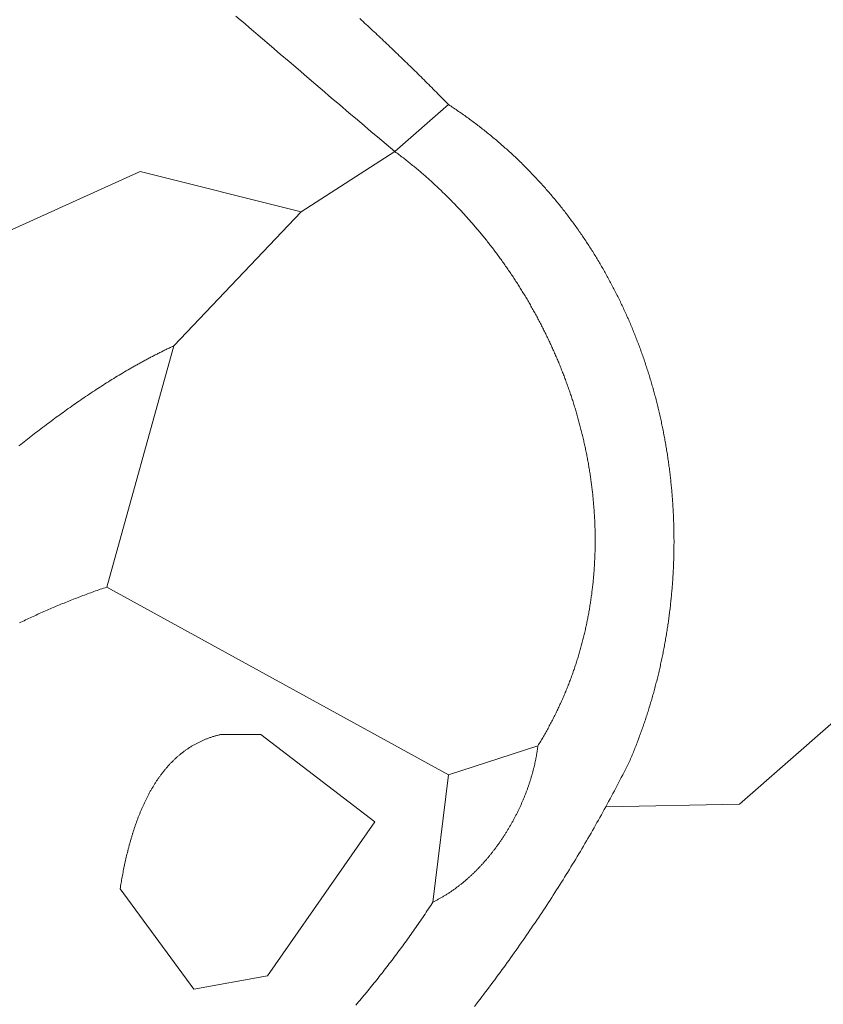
# Model space of a CAD drawing. Header units: millimetres. Extents: x -97041 to 284557, y -33528 to 335809.
# Tile 35 of 37: x 159766 to 194989, y 129724 to 172887. Entities that reach past the tile are written whole.
import ezdxf

# ---------------------------------------------------------------- set-up
doc = ezdxf.new("R2010")
doc.units = ezdxf.units.MM
for name, color, linetype, lineweight in [('GREEN', 3, 'Continuous', 18), ('PATH', 8, 'Continuous', 18), ('POOL', 4, 'Continuous', 18)]:
    doc.layers.add(name, color=color, linetype=linetype, lineweight=lineweight)

msp = doc.modelspace()

# ---------------------------------------------------------------- linework, layer by layer
at = {"layer": 'GREEN'}
for points in [[(176211.891, 167106.241), (176019.361, 167267.423), (175826.796, 167428.964), (175634.195, 167590.852), (175441.553, 167753.075), (175248.869, 167915.621), (175056.139, 168078.478), (174863.361, 168241.633), (174670.533, 168405.074), (174477.651, 168568.789), (174284.712, 168732.766), (174091.715, 168896.992), (173898.656, 169061.456), (173705.533, 169226.145), (173512.343, 169391.048), (173319.082, 169556.151), (173125.75, 169721.442), (172932.342, 169886.91), (172738.856, 170052.542), (172351.639, 170384.251), (171964.077, 170716.47), (171576.149, 171049.102), (171187.834, 171382.05), (170799.108, 171715.216), (170409.951, 172048.502), (170215.203, 172215.16), (170020.34, 172381.811), (169825.358, 172548.444), (169630.254, 172715.046), (169435.026, 172881.604), (169239.672, 173048.108)], [(174675.025, 172934.477), (174744.861, 172870.259), (174814.641, 172805.976), (174884.366, 172741.626), (174954.036, 172677.209), (175023.65, 172612.726), (175093.207, 172548.175), (175162.709, 172483.557), (175232.154, 172418.871), (175301.543, 172354.118), (175370.875, 172289.297), (175440.15, 172224.408), (175509.368, 172159.45), (175578.528, 172094.425), (175647.632, 172029.33), (175716.677, 171964.167), (175785.665, 171898.934), (175854.595, 171833.633), (175923.466, 171768.262), (175992.279, 171702.822), (176061.034, 171637.312), (176129.73, 171571.731), (176198.367, 171506.081), (176266.945, 171440.361), (176335.463, 171374.57), (176403.922, 171308.708), (176472.321, 171242.775), (176540.661, 171176.771), (176608.94, 171110.697), (176677.16, 171044.55), (176745.319, 170978.332), (176813.417, 170912.042), (176881.454, 170845.68), (176949.431, 170779.246), (177017.346, 170712.74), (177085.2, 170646.161), (177152.993, 170579.509), (177220.724, 170512.784), (177288.393, 170445.986), (177356, 170379.115), (177423.544, 170312.17), (177491.027, 170245.151), (177558.446, 170178.059), (177625.803, 170110.892), (177693.097, 170043.652), (177760.328, 169976.336), (177827.495, 169908.946), (177894.599, 169841.482), (177961.639, 169773.942), (178028.616, 169706.327), (178095.528, 169638.637), (178162.376, 169570.871), (178229.159, 169503.029), (178295.878, 169435.111), (178362.532, 169367.117), (178429.121, 169299.047), (178495.644, 169230.9), (178562.103, 169162.677)], [(178562.103, 169162.677), (176211.891, 167106.241)], [(178562.103, 169162.677), (178617.57, 169126.441), (178672.882, 169090.056), (178728.039, 169053.523), (178783.04, 169016.841), (178837.886, 168980.011), (178892.577, 168943.033), (178947.113, 168905.908), (179001.493, 168868.636), (179055.718, 168831.218), (179109.787, 168793.654), (179163.701, 168755.945), (179217.46, 168718.09), (179271.063, 168680.091), (179324.511, 168641.948), (179377.804, 168603.66), (179430.941, 168565.229), (179483.923, 168526.655), (179536.75, 168487.939), (179589.421, 168449.08), (179641.936, 168410.08), (179694.297, 168370.938), (179746.502, 168331.655), (179798.551, 168292.232), (179850.445, 168252.669), (179902.183, 168212.966), (179953.767, 168173.123), (180005.194, 168133.142), (180056.466, 168093.023), (180107.583, 168052.765), (180158.544, 168012.37), (180209.35, 167971.838), (180260, 167931.169), (180310.495, 167890.364), (180360.834, 167849.422), (180411.018, 167808.345), (180461.046, 167767.134), (180510.919, 167725.787), (180560.636, 167684.306), (180610.197, 167642.692), (180659.603, 167600.944), (180708.854, 167559.063), (180757.949, 167517.049), (180806.888, 167474.903), (180855.672, 167432.626), (180904.3, 167390.217), (180952.772, 167347.677), (181001.089, 167305.007), (181049.251, 167262.207), (181097.257, 167219.277), (181145.107, 167176.218), (181192.801, 167133.03), (181240.34, 167089.714), (181287.723, 167046.269), (181334.951, 167002.697), (181382.023, 166958.998), (181428.939, 166915.173), (181475.7, 166871.22), (181522.305, 166827.143), (181568.754, 166782.939), (181615.048, 166738.611), (181661.186, 166694.158), (181707.168, 166649.58), (181752.995, 166604.879), (181798.665, 166560.055), (181844.18, 166515.107), (181889.54, 166470.037), (181934.743, 166424.845), (181979.791, 166379.531), (182024.683, 166334.096), (182069.42, 166288.54), (182114, 166242.863), (182158.425, 166197.067), (182202.694, 166151.151), (182246.807, 166105.115), (182290.765, 166058.961), (182334.567, 166012.689), (182378.213, 165966.298), (182421.703, 165919.79), (182465.037, 165873.165), (182508.215, 165826.423), (182551.238, 165779.565), (182594.105, 165732.591), (182636.816, 165685.502), (182679.371, 165638.297), (182721.77, 165590.978), (182764.013, 165543.545), (182806.101, 165495.998), (182848.032, 165448.338), (182889.808, 165400.564), (182931.428, 165352.679), (182972.892, 165304.681), (183014.2, 165256.571), (183055.352, 165208.35), (183096.348, 165160.019), (183137.188, 165111.576), (183177.873, 165063.024), (183218.401, 165014.362), (183258.773, 164965.592), (183298.99, 164916.712), (183339.05, 164867.724), (183378.955, 164818.628), (183418.703, 164769.424), (183458.296, 164720.114), (183497.733, 164670.697), (183537.013, 164621.173), (183576.138, 164571.544), (183615.106, 164521.809), (183653.919, 164471.969), (183692.575, 164422.025), (183731.076, 164371.977), (183769.42, 164321.824), (183807.609, 164271.569), (183845.641, 164221.211), (183883.517, 164170.75), (183921.238, 164120.187), (183958.802, 164069.522), (183996.21, 164018.756), (184033.462, 163967.889), (184070.558, 163916.922), (184107.498, 163865.855), (184144.281, 163814.688), (184180.909, 163763.422), (184217.38, 163712.058), (184253.696, 163660.595), (184289.855, 163609.034), (184325.858, 163557.376), (184361.705, 163505.621), (184397.396, 163453.769), (184432.93, 163401.821), (184468.309, 163349.777), (184503.531, 163297.637), (184538.597, 163245.403), (184573.507, 163193.074), (184608.261, 163140.651), (184642.858, 163088.134), (184677.3, 163035.524), (184711.585, 162982.821), (184745.713, 162930.026), (184779.686, 162877.138), (184813.502, 162824.159), (184847.162, 162771.089), (184880.666, 162717.928), (184914.014, 162664.676), (184947.205, 162611.335), (184980.24, 162557.904), (185013.119, 162504.384), (185045.842, 162450.775), (185078.408, 162397.078), (185110.818, 162343.293), (185143.071, 162289.421), (185175.169, 162235.461), (185207.11, 162181.415), (185238.894, 162127.283), (185270.523, 162073.065), (185301.995, 162018.762), (185333.31, 161964.373), (185364.469, 161909.9), (185395.472, 161855.343), (185426.319, 161800.703), (185457.009, 161745.979), (185487.543, 161691.172), (185517.92, 161636.283), (185548.141, 161581.312), (185578.206, 161526.259), (185608.114, 161471.125), (185637.866, 161415.91), (185667.461, 161360.615), (185696.9, 161305.24), (185726.182, 161249.785), (185755.308, 161194.252), (185784.278, 161138.639), (185813.091, 161082.949), (185841.748, 161027.18), (185870.248, 160971.334), (185898.592, 160915.411), (185926.779, 160859.412), (185954.81, 160803.336), (185982.684, 160747.185), (186010.402, 160690.958), (186037.963, 160634.656), (186065.367, 160578.28), (186092.616, 160521.83), (186119.707, 160465.306), (186146.642, 160408.709), (186173.421, 160352.039), (186200.043, 160295.297), (186226.508, 160238.482), (186252.817, 160181.596), (186278.969, 160124.639), (186304.965, 160067.612), (186330.804, 160010.513), (186356.486, 159953.345), (186382.012, 159896.108), (186407.382, 159838.801), (186432.594, 159781.426), (186457.65, 159723.982), (186482.55, 159666.471), (186507.292, 159608.892), (186531.879, 159551.247), (186556.308, 159493.535), (186580.581, 159435.756), (186604.697, 159377.912), (186628.656, 159320.003), (186652.459, 159262.028), (186676.105, 159203.99), (186699.595, 159145.887), (186722.928, 159087.72), (186746.104, 159029.491), (186769.123, 158971.198), (186791.985, 158912.843), (186814.691, 158854.426), (186837.24, 158795.948), (186859.633, 158737.408), (186881.868, 158678.808), (186903.947, 158620.148), (186925.869, 158561.427), (186947.635, 158502.648), (186969.243, 158443.809), (186990.695, 158384.911), (187011.99, 158325.955), (187033.128, 158266.942), (187054.11, 158207.871), (187074.934, 158148.743), (187095.602, 158089.559), (187116.113, 158030.318), (187136.467, 157971.022), (187156.664, 157911.671), (187176.705, 157852.265), (187196.588, 157792.804), (187216.315, 157733.289), (187235.885, 157673.721), (187255.298, 157614.099), (187274.554, 157554.425), (187293.653, 157494.698), (187312.595, 157434.919), (187331.381, 157375.089), (187350.009, 157315.208), (187368.481, 157255.276), (187386.796, 157195.294), (187404.953, 157135.262), (187422.954, 157075.18), (187440.798, 157015.05), (187458.485, 156954.871), (187476.015, 156894.643), (187493.388, 156834.368), (187510.604, 156774.046), (187527.663, 156713.677), (187544.565, 156653.261), (187561.31, 156592.799), (187577.898, 156532.291), (187594.329, 156471.739), (187610.603, 156411.141), (187626.72, 156350.499), (187642.68, 156289.813), (187658.483, 156229.083), (187674.129, 156168.31), (187689.618, 156107.495), (187704.95, 156046.637), (187720.125, 155985.737), (187735.143, 155924.796), (187750.003, 155863.814), (187764.707, 155802.791), (187779.254, 155741.727), (187793.643, 155680.624), (187807.875, 155619.482), (187821.951, 155558.3), (187835.869, 155497.08), (187849.63, 155435.822), (187863.233, 155374.526), (187876.68, 155313.193), (187889.97, 155251.823), (187903.102, 155190.416), (187916.077, 155128.974), (187928.896, 155067.495), (187941.556, 155005.982), (187954.06, 154944.433), (187966.407, 154882.851), (187978.596, 154821.234), (187990.628, 154759.584), (188002.503, 154697.9), (188014.221, 154636.184), (188025.782, 154574.436), (188037.185, 154512.656), (188048.431, 154450.844), (188059.52, 154389.001), (188070.452, 154327.128), (188081.226, 154265.224), (188091.843, 154203.291), (188102.303, 154141.328), (188112.606, 154079.336), (188122.751, 154017.316), (188132.739, 153955.267), (188142.57, 153893.191), (188152.243, 153831.088), (188161.759, 153768.957), (188171.118, 153706.801), (188180.319, 153644.618), (188189.364, 153582.41), (188198.25, 153520.176), (188206.98, 153457.918), (188215.552, 153395.635), (188223.967, 153333.328), (188232.224, 153270.998), (188240.324, 153208.645), (188248.267, 153146.269), (188256.052, 153083.871), (188263.68, 153021.45), (188271.15, 152959.009), (188278.464, 152896.546), (188285.619, 152834.063), (188292.618, 152771.56), (188299.458, 152709.037), (188306.142, 152646.494), (188312.668, 152583.933), (188319.036, 152521.353), (188325.247, 152458.755), (188331.301, 152396.139), (188337.197, 152333.506), (188342.936, 152270.856), (188348.517, 152208.19), (188353.941, 152145.508), (188359.207, 152082.81), (188364.316, 152020.097), (188369.267, 151957.37), (188374.061, 151894.627), (188378.697, 151831.871), (188383.175, 151769.102), (188387.496, 151706.319), (188391.66, 151643.524), (188395.666, 151580.717), (188399.515, 151517.897), (188403.205, 151455.067), (188406.739, 151392.225), (188410.115, 151329.373), (188413.333, 151266.51), (188416.393, 151203.638), (188419.296, 151140.757), (188422.042, 151077.866), (188424.629, 151014.967), (188427.06, 150952.061), (188429.332, 150889.146), (188431.447, 150826.224), (188433.404, 150763.295), (188435.204, 150700.36), (188436.846, 150637.419), (188438.33, 150574.473), (188439.657, 150511.521), (188440.826, 150448.565), (188441.837, 150385.604), (188442.691, 150322.639), (188443.387, 150259.671), (188443.925, 150196.7), (188444.305, 150133.726), (188444.528, 150070.75), (188444.593, 150007.772), (188444.501, 149944.793), (188444.25, 149881.813), (188443.842, 149818.832), (188443.276, 149755.852), (188442.553, 149692.871), (188441.671, 149629.891), (188440.632, 149566.912), (188439.435, 149503.935), (188438.081, 149440.96), (188436.568, 149377.987), (188434.898, 149315.017), (188433.07, 149252.05), (188431.084, 149189.087), (188428.94, 149126.128), (188426.638, 149063.173), (188424.179, 149000.224), (188421.562, 148937.279), (188418.787, 148874.34), (188415.854, 148811.408), (188412.763, 148748.482), (188409.514, 148685.563), (188406.108, 148622.651), (188402.543, 148559.747), (188398.821, 148496.851), (188394.941, 148433.964), (188390.903, 148371.086), (188386.707, 148308.218), (188382.353, 148245.359), (188377.841, 148182.511), (188373.171, 148119.673), (188368.344, 148056.847), (188363.358, 147994.032), (188358.215, 147931.229), (188352.913, 147868.439), (188347.454, 147805.661), (188341.836, 147742.897), (188336.061, 147680.146), (188330.127, 147617.41), (188324.036, 147554.688), (188317.786, 147491.98), (188311.379, 147429.288), (188304.814, 147366.612), (188298.09, 147303.952), (188291.209, 147241.309), (188284.169, 147178.683), (188276.972, 147116.074), (188269.616, 147053.482), (188262.103, 146990.91), (188254.431, 146928.355), (188246.601, 146865.82), (188238.613, 146803.305), (188230.467, 146740.809), (188222.163, 146678.334), (188213.701, 146615.879), (188205.081, 146553.446), (188196.303, 146491.034), (188187.366, 146428.644), (188178.272, 146366.277), (188169.019, 146303.932), (188159.609, 146241.611), (188150.04, 146179.313), (188140.313, 146117.04), (188130.427, 146054.791), (188120.384, 145992.567), (188110.182, 145930.369), (188099.823, 145868.196), (188089.305, 145806.049), (188078.629, 145743.929), (188067.794, 145681.836), (188056.802, 145619.77), (188045.651, 145557.733), (188034.342, 145495.723), (188022.875, 145433.743), (188011.25, 145371.791), (187999.466, 145309.869), (187987.524, 145247.977), (187975.424, 145186.115), (187963.166, 145124.284), (187950.749, 145062.484), (187938.174, 145000.716), (187925.441, 144938.98), (187912.549, 144877.277), (187899.5, 144815.606), (187886.292, 144753.968), (187872.925, 144692.365), (187859.4, 144630.795), (187845.717, 144569.26), (187831.876, 144507.76), (187817.876, 144446.295), (187803.718, 144384.866), (187789.402, 144323.474), (187774.927, 144262.118), (187760.294, 144200.799), (187745.503, 144139.517), (187730.553, 144078.273), (187715.445, 144017.068), (187700.178, 143955.902), (187684.753, 143894.774), (187669.17, 143833.686), (187653.428, 143772.638), (187637.528, 143711.631), (187621.469, 143650.664), (187605.252, 143589.739), (187588.876, 143528.855), (187572.342, 143468.013), (187555.65, 143407.214), (187538.799, 143346.458), (187521.79, 143285.745), (187504.622, 143225.075), (187487.296, 143164.45), (187469.811, 143103.87), (187452.168, 143043.334), (187434.366, 142982.844), (187416.406, 142922.4), (187398.287, 142862.002), (187380.01, 142801.65), (187361.574, 142741.346), (187342.979, 142681.089), (187324.226, 142620.881), (187305.315, 142560.72), (187286.245, 142500.608), (187267.016, 142440.546), (187247.629, 142380.533), (187228.083, 142320.57), (187208.379, 142260.657), (187188.516, 142200.795), (187168.495, 142140.985), (187148.315, 142081.226), (187127.976, 142021.519), (187107.479, 141961.865), (187086.823, 141902.264), (187066.008, 141842.716), (187045.035, 141783.222), (187023.903, 141723.782), (187002.613, 141664.397), (186981.163, 141605.066), (186959.555, 141545.791), (186937.789, 141486.572), (186915.864, 141427.41), (186893.78, 141368.304), (186871.537, 141309.255), (186849.136, 141250.263), (186826.576, 141191.33), (186803.857, 141132.455), (186780.98, 141073.638), (186757.944, 141014.881), (186734.749, 140956.184), (186711.395, 140897.546), (186687.883, 140838.969), (186664.212, 140780.453), (186640.382, 140721.998), (186616.393, 140663.605), (186592.246, 140605.274), (186567.94, 140547.006), (186543.475, 140488.8), (186518.851, 140430.658), (186494.068, 140372.579), (186434.976, 140254.318), (186375.617, 140136.193), (186315.993, 140018.206), (186256.105, 139900.356), (186195.953, 139782.642), (186135.537, 139665.066), (186074.859, 139547.626), (186013.918, 139430.324), (185952.717, 139313.157), (185891.254, 139196.128), (185829.532, 139079.235), (185767.55, 138962.478), (185705.309, 138845.858), (185642.811, 138729.374), (185580.055, 138613.027), (185517.042, 138496.815), (185453.773, 138380.739)], [(176211.891, 167106.241), (172099.02, 164462.253)], [(182479.123, 141058.058), (182510.208, 141108.506), (182541.088, 141159.021), (182571.764, 141209.603), (182602.235, 141260.25), (182632.502, 141310.963), (182662.565, 141361.741), (182692.425, 141412.584), (182722.08, 141463.492), (182751.532, 141514.463), (182780.781, 141565.499), (182809.827, 141616.597), (182838.67, 141667.759), (182867.31, 141718.983), (182895.748, 141770.269), (182923.984, 141821.617), (182952.018, 141873.027), (182979.85, 141924.497), (183007.481, 141976.028), (183034.91, 142027.62), (183062.138, 142079.271), (183089.166, 142130.982), (183115.992, 142182.752), (183142.618, 142234.58), (183169.044, 142286.467), (183195.269, 142338.412), (183221.295, 142390.415), (183247.121, 142442.474), (183272.747, 142494.591), (183298.175, 142546.764), (183323.403, 142598.993), (183348.432, 142651.278), (183373.263, 142703.617), (183397.895, 142756.012), (183422.329, 142808.462), (183446.565, 142860.965), (183470.603, 142913.522), (183494.444, 142966.133), (183518.087, 143018.796), (183541.533, 143071.512), (183564.782, 143124.281), (183587.834, 143177.101), (183610.69, 143229.973), (183633.349, 143282.895), (183655.812, 143335.869), (183678.079, 143388.892), (183700.151, 143441.966), (183722.027, 143495.089), (183743.707, 143548.262), (183765.193, 143601.483), (183786.483, 143654.752), (183807.579, 143708.07), (183828.481, 143761.435), (183849.188, 143814.847), (183869.701, 143868.306), (183890.02, 143921.812), (183910.145, 143975.364), (183930.077, 144028.961), (183949.816, 144082.604), (183969.362, 144136.292), (183988.715, 144190.024), (184007.875, 144243.8), (184026.843, 144297.621), (184045.619, 144351.484), (184064.202, 144405.391), (184082.594, 144459.34), (184100.794, 144513.332), (184118.803, 144567.365), (184136.621, 144621.44), (184154.248, 144675.556), (184171.684, 144729.713), (184188.929, 144783.91), (184205.984, 144838.147), (184222.849, 144892.424), (184239.524, 144946.74), (184256.01, 145001.095), (184272.306, 145055.488), (184288.412, 145109.919), (184304.33, 145164.388), (184320.058, 145218.894), (184335.598, 145273.437), (184350.95, 145328.016), (184366.113, 145382.632), (184381.088, 145437.283), (184395.875, 145491.97), (184410.475, 145546.692), (184424.887, 145601.448), (184439.112, 145656.239), (184453.15, 145711.063), (184467.001, 145765.921), (184480.665, 145820.812), (184494.144, 145875.736), (184507.435, 145930.692), (184520.541, 145985.68), (184533.462, 146040.699), (184546.196, 146095.75), (184558.746, 146150.831), (184571.11, 146205.943), (184583.289, 146261.085), (184595.283, 146316.256), (184607.093, 146371.457), (184618.719, 146426.686), (184630.16, 146481.944), (184641.418, 146537.23), (184652.492, 146592.544), (184663.382, 146647.885), (184674.09, 146703.253), (184684.614, 146758.647), (184694.955, 146814.068), (184705.113, 146869.515), (184715.089, 146924.987), (184724.883, 146980.484), (184734.495, 147036.005), (184743.925, 147091.551), (184753.174, 147147.121), (184762.241, 147202.714), (184771.126, 147258.331), (184779.831, 147313.97), (184788.355, 147369.631), (184796.699, 147425.315), (184804.862, 147481.02), (184812.844, 147536.746), (184820.647, 147592.493), (184828.271, 147648.26), (184835.714, 147704.048), (184842.979, 147759.855), (184850.064, 147815.682), (184856.97, 147871.527), (184863.698, 147927.391), (184870.247, 147983.273), (184876.617, 148039.173), (184882.81, 148095.09), (184888.825, 148151.024), (184894.662, 148206.975), (184900.322, 148262.942), (184905.804, 148318.925), (184911.109, 148374.923), (184916.238, 148430.936), (184921.19, 148486.964), (184925.965, 148543.007), (184930.564, 148599.063), (184934.988, 148655.133), (184939.235, 148711.216), (184943.307, 148767.311), (184947.203, 148823.42), (184950.924, 148879.54), (184954.471, 148935.671), (184957.842, 148991.815), (184961.039, 149047.968), (184964.062, 149104.133), (184966.91, 149160.307), (184969.585, 149216.491), (184972.086, 149272.685), (184974.413, 149328.887), (184976.567, 149385.098), (184978.548, 149441.318), (184980.356, 149497.545), (184981.991, 149553.779), (184983.454, 149610.02), (184984.744, 149666.269), (184985.863, 149722.523), (184986.809, 149778.783), (184987.584, 149835.049), (184988.188, 149891.32), (184988.62, 149947.595), (184988.881, 150003.875), (184988.972, 150060.159), (184988.892, 150116.447), (184988.641, 150172.737), (184988.22, 150229.031), (184987.629, 150285.327), (184986.869, 150341.625), (184985.939, 150397.925), (184984.839, 150454.226), (184983.571, 150510.528), (184982.133, 150566.83), (184980.527, 150623.133), (184978.752, 150679.435), (184976.809, 150735.737), (184974.697, 150792.037), (184972.418, 150848.337), (184969.971, 150904.634), (184967.357, 150960.929), (184964.575, 151017.222), (184961.626, 151073.512), (184958.511, 151129.799), (184955.228, 151186.082), (184951.78, 151242.36), (184948.164, 151298.635), (184944.383, 151354.904), (184940.436, 151411.169), (184936.324, 151467.427), (184932.046, 151523.68), (184927.603, 151579.926), (184922.995, 151636.166), (184918.222, 151692.399), (184913.284, 151748.623), (184908.182, 151804.841), (184902.916, 151861.049), (184897.486, 151917.249), (184891.892, 151973.44), (184886.135, 152029.622), (184880.214, 152085.794), (184874.13, 152141.955), (184867.883, 152198.106), (184861.474, 152254.247), (184854.901, 152310.375), (184848.167, 152366.492), (184841.271, 152422.597), (184834.212, 152478.689), (184826.992, 152534.769), (184819.611, 152590.835), (184812.068, 152646.888), (184804.364, 152702.926), (184796.5, 152758.95), (184788.474, 152814.96), (184780.289, 152870.954), (184771.943, 152926.933), (184763.437, 152982.895), (184754.771, 153038.842), (184745.945, 153094.771), (184736.96, 153150.684), (184727.816, 153206.579), (184718.513, 153262.456), (184709.052, 153318.315), (184699.431, 153374.156), (184689.653, 153429.977), (184679.716, 153485.779), (184669.621, 153541.561), (184659.369, 153597.323), (184648.958, 153653.065), (184638.391, 153708.785), (184627.667, 153764.484), (184616.785, 153820.162), (184605.747, 153875.818), (184594.553, 153931.451), (184583.202, 153987.061), (184571.695, 154042.648), (184560.032, 154098.211), (184548.213, 154153.751), (184536.24, 154209.266), (184524.11, 154264.756), (184511.826, 154320.221), (184499.387, 154375.661), (184486.793, 154431.075), (184474.045, 154486.462), (184461.143, 154541.823), (184448.087, 154597.157), (184434.877, 154652.463), (184421.513, 154707.742), (184407.996, 154762.992), (184394.326, 154818.214), (184380.503, 154873.407), (184366.527, 154928.57), (184352.398, 154983.704), (184338.118, 155038.808), (184323.685, 155093.881), (184309.1, 155148.923), (184294.363, 155203.934), (184279.475, 155258.913), (184264.436, 155313.861), (184249.246, 155368.776), (184233.904, 155423.658), (184218.412, 155478.507), (184202.77, 155533.322), (184186.977, 155588.104), (184171.034, 155642.851), (184154.942, 155697.563), (184138.699, 155752.241), (184122.308, 155806.883), (184105.767, 155861.489), (184089.077, 155916.058), (184072.238, 155970.592), (184055.251, 156025.088), (184038.115, 156079.547), (184020.831, 156133.968), (184003.399, 156188.351), (183985.819, 156242.695), (183968.092, 156297), (183950.218, 156351.266), (183932.196, 156405.493), (183914.027, 156459.679), (183895.712, 156513.825), (183877.25, 156567.93), (183858.642, 156621.994), (183839.887, 156676.016), (183820.987, 156729.997), (183801.941, 156783.935), (183782.75, 156837.83), (183763.413, 156891.682), (183743.931, 156945.491), (183724.305, 156999.255), (183704.533, 157052.976), (183684.618, 157106.651), (183664.558, 157160.282), (183644.354, 157213.867), (183624.006, 157267.407), (183603.515, 157320.9), (183582.88, 157374.347), (183562.102, 157427.746), (183541.181, 157481.099), (183520.117, 157534.403), (183498.91, 157587.66), (183477.562, 157640.868), (183456.071, 157694.027), (183434.438, 157747.137), (183412.663, 157800.197), (183390.747, 157853.208), (183368.69, 157906.168), (183346.491, 157959.077), (183324.151, 158011.935), (183301.671, 158064.741), (183279.05, 158117.495), (183256.289, 158170.197), (183233.388, 158222.847), (183210.347, 158275.443), (183187.167, 158327.986), (183163.846, 158380.475), (183140.387, 158432.91), (183116.789, 158485.29), (183093.051, 158537.615), (183069.176, 158589.885), (183045.161, 158642.099), (183021.009, 158694.257), (182996.718, 158746.358), (182972.29, 158798.403), (182947.724, 158850.39), (182923.02, 158902.319), (182898.18, 158954.19), (182873.202, 159006.003), (182848.088, 159057.757), (182822.837, 159109.452), (182797.45, 159161.088), (182771.927, 159212.663), (182746.268, 159264.178), (182720.473, 159315.632), (182694.542, 159367.025), (182668.477, 159418.357), (182642.276, 159469.627), (182615.94, 159520.834), (182589.47, 159571.979), (182562.865, 159623.06), (182536.125, 159674.079), (182509.252, 159725.033), (182482.245, 159775.924), (182455.104, 159826.749), (182427.83, 159877.51), (182400.423, 159928.206), (182372.882, 159978.835), (182345.209, 160029.399), (182317.403, 160079.896), (182289.465, 160130.326), (182261.394, 160180.689), (182233.192, 160230.985), (182204.858, 160281.212), (182176.392, 160331.371), (182147.795, 160381.461), (182119.066, 160431.482), (182090.207, 160481.434), (182061.217, 160531.315), (182032.096, 160581.126), (182002.845, 160630.867), (181973.464, 160680.536), (181943.954, 160730.134), (181914.313, 160779.66), (181884.543, 160829.114), (181854.643, 160878.496), (181824.615, 160927.804), (181794.458, 160977.039), (181764.172, 161026.2), (181733.757, 161075.287), (181703.214, 161124.299), (181672.544, 161173.237), (181641.745, 161222.099), (181610.819, 161270.886), (181579.765, 161319.596), (181548.584, 161368.23), (181517.277, 161416.788), (181485.842, 161465.268), (181454.281, 161513.67), (181422.593, 161561.995), (181390.779, 161610.241), (181358.84, 161658.408), (181326.774, 161706.496), (181294.583, 161754.505), (181262.267, 161802.434), (181229.825, 161850.283), (181197.259, 161898.051), (181164.568, 161945.738), (181131.752, 161993.343), (181098.812, 162040.867), (181065.748, 162088.308), (181032.56, 162135.667), (180999.248, 162182.943), (180965.813, 162230.136), (180932.255, 162277.245), (180898.573, 162324.27), (180864.769, 162371.21), (180830.842, 162418.065), (180796.793, 162464.836), (180762.621, 162511.52), (180728.328, 162558.119), (180693.912, 162604.631), (180659.375, 162651.056), (180624.717, 162697.395), (180589.937, 162743.645), (180555.037, 162789.808), (180520.015, 162835.883), (180484.873, 162881.868), (180449.611, 162927.765), (180414.229, 162973.572), (180378.726, 163019.29), (180343.104, 163064.917), (180307.362, 163110.453), (180271.502, 163155.899), (180235.521, 163201.253), (180199.422, 163246.515), (180163.205, 163291.686), (180126.869, 163336.764), (180090.414, 163381.748), (180053.842, 163426.64), (180017.151, 163471.438), (179980.343, 163516.142), (179943.418, 163560.751), (179906.375, 163605.266), (179869.215, 163649.685), (179831.939, 163694.009), (179794.546, 163738.237), (179757.036, 163782.368), (179719.41, 163826.403), (179681.668, 163870.34), (179643.811, 163914.18), (179605.838, 163957.923), (179567.749, 164001.567), (179529.545, 164045.112), (179491.227, 164088.558), (179452.793, 164131.905), (179414.245, 164175.152), (179375.583, 164218.299), (179336.807, 164261.345), (179297.916, 164304.29), (179258.912, 164347.134), (179219.795, 164389.877), (179180.564, 164432.517), (179141.22, 164475.055), (179101.763, 164517.49), (179062.193, 164559.821), (179022.511, 164602.049), (178982.717, 164644.173), (178942.811, 164686.193), (178902.793, 164728.107), (178862.663, 164769.917), (178822.422, 164811.621), (178782.069, 164853.219), (178741.606, 164894.711), (178701.032, 164936.096), (178660.347, 164977.374), (178619.552, 165018.545), (178578.646, 165059.608), (178537.631, 165100.562), (178496.506, 165141.408), (178455.271, 165182.145), (178413.927, 165222.773), (178372.474, 165263.291), (178330.912, 165303.699), (178289.241, 165343.996), (178247.461, 165384.182), (178205.574, 165424.257), (178163.578, 165464.22), (178121.474, 165504.072), (178079.263, 165543.81), (178036.944, 165583.436), (177994.518, 165622.949), (177951.985, 165662.349), (177909.345, 165701.634), (177866.598, 165740.805), (177823.745, 165779.861), (177780.785, 165818.802), (177737.72, 165857.628), (177694.549, 165896.337), (177651.272, 165934.931), (177607.889, 165973.407), (177564.402, 166011.767), (177520.81, 166050.01), (177477.112, 166088.134), (177433.31, 166126.14), (177389.404, 166164.028), (177345.394, 166201.797), (177301.28, 166239.447), (177257.062, 166276.976), (177212.74, 166314.386), (177168.315, 166351.675), (177123.787, 166388.844), (177079.156, 166425.891), (177034.422, 166462.816), (176989.586, 166499.62), (176944.648, 166536.301), (176899.607, 166572.859), (176854.465, 166609.294), (176809.221, 166645.606), (176763.875, 166681.794), (176718.429, 166717.857), (176672.881, 166753.796), (176627.232, 166789.61), (176581.483, 166825.298), (176535.633, 166860.86), (176489.683, 166896.296), (176443.633, 166931.606), (176397.484, 166966.788), (176351.234, 167001.844), (176304.886, 167036.771), (176258.438, 167071.57), (176211.891, 167106.241)], [(152709.771, 160643.158), (165048.384, 166224.912), (172099.02, 164462.253)], [(172099.02, 164462.253), (166517.266, 158586.723)], [(166517.266, 158586.723), (166476.419, 158567.685), (166435.605, 158548.561), (166394.824, 158529.351), (166354.077, 158510.056), (166313.363, 158490.676), (166272.681, 158471.211), (166232.033, 158451.662), (166191.418, 158432.029), (166150.835, 158412.312), (166110.285, 158392.512), (166069.767, 158372.629), (166029.282, 158352.664), (165988.829, 158332.616), (165948.408, 158312.485), (165908.018, 158292.274), (165867.661, 158271.981), (165827.335, 158251.607), (165787.041, 158231.152), (165746.779, 158210.617), (165706.547, 158190.002), (165666.347, 158169.307), (165626.178, 158148.533), (165586.04, 158127.68), (165545.933, 158106.749), (165505.856, 158085.739), (165465.81, 158064.651), (165425.795, 158043.485), (165385.81, 158022.242), (165345.855, 158000.923), (165305.93, 157979.526), (165266.035, 157958.053), (165226.17, 157936.505), (165186.335, 157914.88), (165146.529, 157893.181), (165106.753, 157871.406), (165067.006, 157849.557), (165027.289, 157827.633), (164987.6, 157805.636), (164947.941, 157783.565), (164908.31, 157761.42), (164868.708, 157739.203), (164829.135, 157716.913), (164789.59, 157694.551), (164750.073, 157672.117), (164710.585, 157649.611), (164671.125, 157627.034), (164631.693, 157604.386), (164592.289, 157581.667), (164513.564, 157536.019), (164434.948, 157490.093), (164356.442, 157443.891), (164278.044, 157397.417), (164199.753, 157350.671), (164121.568, 157303.659), (164043.488, 157256.381), (163965.512, 157208.84), (163887.639, 157161.041), (163809.869, 157112.984), (163732.199, 157064.673), (163654.63, 157016.11), (163577.16, 156967.299), (163499.788, 156918.241), (163422.514, 156868.94), (163345.335, 156819.397), (163268.252, 156769.617), (163191.263, 156719.601), (163114.368, 156669.353), (163037.564, 156618.874), (162960.852, 156568.168), (162884.23, 156517.236), (162807.698, 156466.083), (162731.254, 156414.711), (162654.897, 156363.121), (162578.626, 156311.318), (162502.441, 156259.303), (162426.341, 156207.08), (162350.323, 156154.65), (162274.388, 156102.018), (162198.535, 156049.184), (162122.762, 155996.153), (162047.069, 155942.926), (161971.454, 155889.507), (161895.916, 155835.898), (161820.455, 155782.101), (161745.069, 155728.12), (161669.758, 155673.957), (161594.521, 155619.615), (161519.356, 155565.096), (161444.263, 155510.404), (161369.24, 155455.54), (161294.287, 155400.508), (161219.402, 155345.31), (161144.585, 155289.949), (161069.835, 155234.428), (160995.151, 155178.748), (160920.531, 155122.914), (160845.974, 155066.927), (160771.481, 155010.791), (160697.049, 154954.507), (160622.678, 154898.08), (160548.367, 154841.51), (160474.114, 154784.802), (160399.919, 154727.957), (160325.781, 154670.978), (160251.699, 154613.869), (160177.671, 154556.631), (160103.698, 154499.268), (160029.777, 154441.782), (159955.908, 154384.176), (159882.09, 154326.452), (159808.322, 154268.613), (159734.603, 154210.662)], [(166517.266, 158586.723), (163579.501, 148010.769)], [(163579.501, 148010.769), (163509.388, 147987.217), (163439.348, 147963.491), (163369.38, 147939.591), (163299.483, 147915.517), (163229.658, 147891.271), (163159.904, 147866.853), (163090.221, 147842.264), (163020.608, 147817.506), (162951.065, 147792.578), (162881.592, 147767.481), (162812.189, 147742.218), (162742.854, 147716.787), (162673.588, 147691.191), (162604.391, 147665.43), (162535.261, 147639.505), (162466.199, 147613.416), (162397.205, 147587.166), (162328.277, 147560.753), (162259.416, 147534.18), (162190.621, 147507.446), (162121.892, 147480.554), (162053.228, 147453.504), (161984.63, 147426.296), (161916.097, 147398.931), (161847.628, 147371.411), (161779.223, 147343.735), (161710.882, 147315.906), (161642.605, 147287.924), (161574.39, 147259.789), (161506.239, 147231.503), (161438.15, 147203.066), (161370.123, 147174.479), (161302.157, 147145.743), (161234.253, 147116.859), (161166.41, 147087.827), (161098.628, 147058.649), (161030.906, 147029.326), (160963.244, 146999.857), (160895.642, 146970.245), (160828.099, 146940.489), (160760.615, 146910.592), (160693.189, 146880.552), (160625.822, 146850.372), (160558.513, 146820.053), (160491.261, 146789.594), (160424.066, 146758.997), (160356.929, 146728.263), (160289.847, 146697.393), (160222.822, 146666.387), (160155.853, 146635.246), (160088.939, 146603.971), (160022.081, 146572.563), (159955.277, 146541.023), (159888.527, 146509.352), (159821.832, 146477.55), (159755.19, 146445.618)], [(178562.103, 139785.026), (163579.501, 148010.769)], [(177876.624, 134203.273), (177906.455, 134218.006), (177936.214, 134232.905), (177965.899, 134247.97), (177995.512, 134263.2), (178025.051, 134278.594), (178054.516, 134294.15), (178083.908, 134309.869), (178113.225, 134325.75), (178142.468, 134341.791), (178171.637, 134357.992), (178200.73, 134374.351), (178229.749, 134390.869), (178258.692, 134407.544), (178287.56, 134424.375), (178316.352, 134441.361), (178345.068, 134458.503), (178373.707, 134475.797), (178402.271, 134493.245), (178430.757, 134510.845), (178459.166, 134528.596), (178487.499, 134546.497), (178515.753, 134564.548), (178543.93, 134582.748), (178572.029, 134601.095), (178600.05, 134619.589), (178627.993, 134638.23), (178655.857, 134657.015), (178683.642, 134675.945), (178711.347, 134695.018), (178738.974, 134714.235), (178766.521, 134733.593), (178793.987, 134753.092), (178821.374, 134772.731), (178848.681, 134792.509), (178875.907, 134812.426), (178903.052, 134832.48), (178930.116, 134852.671), (178957.099, 134872.999), (178984, 134893.461), (179010.819, 134914.057), (179037.557, 134934.786), (179064.212, 134955.648), (179090.784, 134976.642), (179117.274, 134997.766), (179143.681, 135019.021), (179170.005, 135040.404), (179196.245, 135061.916), (179222.402, 135083.555), (179248.474, 135105.32), (179274.463, 135127.211), (179300.367, 135149.227), (179326.186, 135171.367), (179351.921, 135193.63), (179377.57, 135216.015), (179403.134, 135238.522), (179428.612, 135261.149), (179454.005, 135283.896), (179479.311, 135306.762), (179504.532, 135329.746), (179529.665, 135352.847), (179554.712, 135376.064), (179579.672, 135399.397), (179604.544, 135422.844), (179629.329, 135446.406), (179654.026, 135470.08), (179678.635, 135493.866), (179703.156, 135517.763), (179727.588, 135541.77), (179751.932, 135565.888), (179776.186, 135590.113), (179800.352, 135614.447), (179824.428, 135638.887), (179848.414, 135663.434), (179872.311, 135688.086), (179896.117, 135712.842), (179919.833, 135737.702), (179943.458, 135762.664), (179966.992, 135787.728), (179990.435, 135812.893), (180013.787, 135838.159), (180037.047, 135863.523), (180060.216, 135888.987), (180083.292, 135914.547), (180106.276, 135940.205), (180129.167, 135965.958), (180151.966, 135991.806), (180174.671, 136017.749), (180197.284, 136043.784), (180219.802, 136069.913), (180242.227, 136096.133), (180264.558, 136122.443), (180286.795, 136148.844), (180308.937, 136175.334), (180330.985, 136201.911), (180352.937, 136228.577), (180374.795, 136255.328), (180396.557, 136282.166), (180418.223, 136309.088), (180439.793, 136336.094), (180461.268, 136363.184), (180482.645, 136390.355), (180503.926, 136417.608), (180525.111, 136444.942), (180546.198, 136472.355), (180567.188, 136499.847), (180588.08, 136527.417), (180608.874, 136555.065), (180629.571, 136582.788), (180650.169, 136610.587), (180670.668, 136638.461), (180691.069, 136666.409), (180711.37, 136694.429), (180731.573, 136722.521), (180751.675, 136750.685), (180771.679, 136778.919), (180791.582, 136807.222), (180811.384, 136835.594), (180831.087, 136864.034), (180850.689, 136892.541), (180870.189, 136921.114), (180889.589, 136949.752), (180908.887, 136978.454), (180928.083, 137007.22), (180947.178, 137036.049), (180966.17, 137064.94), (180985.06, 137093.891), (181003.847, 137122.903), (181022.532, 137151.974), (181041.113, 137181.104), (181059.591, 137210.291), (181077.966, 137239.534), (181096.236, 137268.834), (181114.403, 137298.189), (181132.465, 137327.597), (181150.423, 137357.06), (181168.276, 137386.574), (181186.024, 137416.14), (181203.666, 137445.758), (181221.203, 137475.425), (181238.635, 137505.141), (181255.96, 137534.905), (181273.179, 137564.716), (181290.292, 137594.575), (181307.298, 137624.478), (181324.197, 137654.427), (181340.989, 137684.42), (181357.673, 137714.455), (181374.25, 137744.533), (181390.719, 137774.653), (181407.08, 137804.813), (181423.332, 137835.012), (181439.476, 137865.251), (181455.511, 137895.528), (181471.437, 137925.841), (181487.253, 137956.191), (181502.96, 137986.577), (181518.557, 138016.997), (181534.044, 138047.451), (181549.421, 138077.937), (181564.687, 138108.456), (181579.842, 138139.006), (181594.887, 138169.586), (181609.82, 138200.196), (181624.641, 138230.835), (181639.351, 138261.501), (181653.949, 138292.194), (181668.435, 138322.914), (181682.808, 138353.658), (181697.069, 138384.427), (181711.216, 138415.22), (181725.251, 138446.035), (181739.172, 138476.872), (181752.979, 138507.73), (181766.672, 138538.608), (181780.252, 138569.505), (181793.717, 138600.421), (181807.067, 138631.355), (181820.303, 138662.305), (181833.423, 138693.271), (181846.428, 138724.252), (181859.318, 138755.247), (181872.091, 138786.256), (181884.749, 138817.277), (181897.29, 138848.31), (181909.715, 138879.353), (181922.023, 138910.407), (181934.214, 138941.469), (181946.288, 138972.54), (181958.244, 139003.618), (181970.083, 139034.703), (181981.804, 139065.793), (181993.406, 139096.888), (182004.89, 139127.987), (182016.255, 139159.09), (182027.502, 139190.194), (182038.629, 139221.3), (182049.637, 139252.406), (182060.525, 139283.513), (182071.293, 139314.618), (182081.941, 139345.721), (182092.469, 139376.821), (182102.876, 139407.917), (182113.162, 139439.009), (182123.328, 139470.096), (182133.371, 139501.176), (182143.294, 139532.249), (182153.094, 139563.315), (182162.773, 139594.371), (182172.329, 139625.418), (182181.763, 139656.454), (182191.074, 139687.479), (182200.262, 139718.492), (182209.326, 139749.492), (182218.268, 139780.478), (182227.085, 139811.449), (182235.779, 139842.404), (182244.348, 139873.343), (182252.793, 139904.265), (182261.113, 139935.169), (182269.308, 139966.053), (182277.379, 139996.918), (182285.323, 140027.762), (182293.143, 140058.584), (182300.836, 140089.384), (182308.403, 140120.161), (182315.844, 140150.914), (182323.158, 140181.641), (182330.345, 140212.343), (182337.405, 140243.018), (182344.338, 140273.666), (182351.144, 140304.285), (182357.821, 140334.875), (182364.371, 140365.435), (182370.792, 140395.964), (182377.085, 140426.462), (182383.249, 140456.926), (182389.284, 140487.358), (182395.19, 140517.755), (182400.966, 140548.116), (182406.613, 140578.442), (182412.13, 140608.731), (182417.516, 140638.982), (182422.772, 140669.194), (182427.898, 140699.367), (182432.892, 140729.5), (182437.755, 140759.592), (182442.487, 140789.641), (182447.088, 140819.648), (182451.556, 140849.611), (182455.892, 140879.53), (182460.096, 140909.403), (182464.168, 140939.23), (182468.106, 140969.01), (182471.912, 140998.741), (182475.584, 141028.425), (182479.123, 141058.058)], [(182479.123, 141058.058), (178562.103, 139785.026)], [(177876.624, 134203.273), (178562.103, 139785.026)], [(185453.773, 138380.739), (185390.248, 138264.8), (185326.469, 138148.996), (185262.435, 138033.328), (185198.148, 137917.796), (185133.608, 137802.4), (185068.816, 137687.139), (185003.772, 137572.013), (184938.478, 137457.023), (184872.933, 137342.169), (184807.138, 137227.449), (184741.095, 137112.865), (184674.803, 136998.416), (184608.264, 136884.101), (184541.477, 136769.922), (184474.444, 136655.878), (184407.166, 136541.968), (184339.642, 136428.193), (184271.875, 136314.553), (184203.863, 136201.047), (184135.608, 136087.676), (184067.111, 135974.439), (183998.372, 135861.336), (183929.392, 135748.368), (183860.172, 135635.534), (183790.711, 135522.833), (183721.012, 135410.267), (183651.074, 135297.835), (183580.898, 135185.536), (183510.485, 135073.372), (183439.835, 134961.341), (183368.95, 134849.443), (183297.829, 134737.679), (183226.474, 134626.049), (183154.884, 134514.551), (183083.062, 134403.187), (183011.006, 134291.957), (182938.719, 134180.859), (182866.2, 134069.894), (182793.451, 133959.063), (182720.472, 133848.364), (182647.263, 133737.798), (182573.826, 133627.365), (182500.16, 133517.064), (182426.267, 133406.896), (182352.148, 133296.86), (182277.802, 133186.957), (182203.231, 133077.186), (182128.435, 132967.548), (182053.414, 132858.041), (181978.171, 132748.667), (181902.704, 132639.424), (181827.015, 132530.314), (181751.105, 132421.335), (181674.974, 132312.488), (181598.622, 132203.773), (181522.051, 132095.19), (181445.261, 131986.738), (181368.253, 131878.417), (181291.027, 131770.228), (181213.584, 131662.17), (181135.925, 131554.243), (181058.05, 131446.447), (180979.96, 131338.783), (180901.656, 131231.249), (180823.138, 131123.847), (180744.407, 131016.575), (180665.463, 130909.434), (180586.308, 130802.423), (180506.942, 130695.543), (180427.365, 130588.794), (180347.578, 130482.175), (180267.583, 130375.686), (180187.378, 130269.328), (180106.966, 130163.1), (180026.347, 130057.001), (179945.521, 129951.033), (179864.49, 129845.195), (179783.253, 129739.487), (179701.811, 129633.908)], [(174504.36, 129690.66), (174562.253, 129759.344), (174620.019, 129828.115), (174677.658, 129896.976), (174735.169, 129965.926), (174792.552, 130034.965), (174849.805, 130104.094), (174906.928, 130173.313), (174963.92, 130242.622), (175020.781, 130312.022), (175077.51, 130381.513), (175134.106, 130451.095), (175190.568, 130520.769), (175246.896, 130590.536), (175303.089, 130660.394), (175359.147, 130730.345), (175415.068, 130800.389), (175470.852, 130870.526), (175526.499, 130940.757), (175582.007, 131011.082), (175637.376, 131081.501), (175692.604, 131152.015), (175747.693, 131222.624), (175802.64, 131293.328), (175857.445, 131364.127), (175912.108, 131435.022), (175966.627, 131506.014), (176021.002, 131577.102), (176075.232, 131648.287), (176129.317, 131719.569), (176183.255, 131790.948), (176237.047, 131862.426), (176290.691, 131934.001), (176344.187, 132005.675), (176397.534, 132077.448), (176450.731, 132149.32), (176503.778, 132221.291), (176556.673, 132293.362), (176609.417, 132365.533), (176662.009, 132437.804), (176714.447, 132510.176), (176766.731, 132582.649), (176818.861, 132655.224), (176870.835, 132727.9), (176922.653, 132800.678), (176974.315, 132873.559), (177025.819, 132946.542), (177077.165, 133019.628), (177128.352, 133092.818), (177179.38, 133166.111), (177230.247, 133239.508), (177280.954, 133313.009), (177331.499, 133386.615), (177381.881, 133460.325), (177432.101, 133534.141), (177482.157, 133608.063), (177532.048, 133682.09), (177581.774, 133756.224), (177631.335, 133830.464), (177680.729, 133904.811), (177729.955, 133979.265), (177779.014, 134053.826), (177827.904, 134128.496), (177876.624, 134203.273)]]:
    msp.add_lwpolyline(points, dxfattribs=at)
at = {"layer": 'PATH'}
msp.add_lwpolyline([(185453.773, 138380.739), (191316.508, 138496.644), (203558.077, 149229.458)], dxfattribs=at)
at = {"layer": 'POOL'}
msp.add_lwpolyline([(164167.054, 134790.826), (167398.596, 130384.178), (170630.137, 130971.731), (175330.561, 137728.591), (170336.361, 141547.685), (168573.702, 141547.685), (168539.151, 141539.745), (168504.777, 141531.56), (168470.58, 141523.13), (168436.56, 141514.458), (168402.717, 141505.543), (168369.048, 141496.389), (168335.555, 141486.994), (168302.237, 141477.362), (168269.093, 141467.493), (168236.122, 141457.387), (168203.325, 141447.048), (168170.7, 141436.474), (168138.248, 141425.669), (168105.967, 141414.632), (168073.858, 141403.366), (168041.919, 141391.871), (168010.151, 141380.148), (167978.552, 141368.2), (167947.122, 141356.026), (167915.862, 141343.628), (167884.769, 141331.007), (167853.844, 141318.165), (167823.087, 141305.102), (167792.496, 141291.821), (167762.072, 141278.321), (167731.813, 141264.604), (167701.72, 141250.672), (167671.792, 141236.526), (167642.028, 141222.166), (167612.427, 141207.594), (167582.991, 141192.812), (167553.717, 141177.819), (167524.605, 141162.618), (167495.655, 141147.21), (167466.867, 141131.596), (167438.239, 141115.777), (167409.772, 141099.754), (167381.465, 141083.529), (167353.317, 141067.102), (167325.328, 141050.475), (167297.498, 141033.649), (167269.826, 141016.625), (167242.311, 140999.405), (167214.953, 140981.989), (167187.751, 140964.379), (167160.706, 140946.576), (167133.815, 140928.581), (167107.08, 140910.396), (167080.5, 140892.021), (167054.073, 140873.457), (167027.8, 140854.707), (167001.68, 140835.771), (166975.712, 140816.65), (166949.897, 140797.345), (166924.233, 140777.858), (166898.72, 140758.19), (166873.358, 140738.342), (166848.146, 140718.315), (166823.083, 140698.111), (166798.17, 140677.73), (166773.405, 140657.174), (166748.788, 140636.444), (166724.319, 140615.541), (166699.997, 140594.466), (166675.821, 140573.221), (166651.792, 140551.807), (166627.908, 140530.224), (166604.17, 140508.475), (166580.576, 140486.56), (166557.126, 140464.48), (166533.82, 140442.237), (166510.658, 140419.832), (166487.637, 140397.266), (166464.76, 140374.54), (166442.023, 140351.655), (166419.429, 140328.613), (166396.974, 140305.415), (166374.661, 140282.062), (166352.486, 140258.555), (166330.451, 140234.895), (166308.555, 140211.084), (166286.797, 140187.123), (166265.177, 140163.012), (166243.695, 140138.754), (166222.349, 140114.349), (166201.139, 140089.798), (166180.065, 140065.103), (166159.127, 140040.265), (166138.323, 140015.285), (166117.654, 139990.164), (166097.118, 139964.904), (166076.716, 139939.505), (166056.447, 139913.969), (166036.31, 139888.297), (166016.305, 139862.49), (165996.431, 139836.549), (165976.688, 139810.476), (165957.076, 139784.272), (165937.594, 139757.938), (165918.241, 139731.474), (165899.017, 139704.883), (165879.921, 139678.166), (165860.954, 139651.323), (165842.114, 139624.356), (165823.4, 139597.266), (165804.814, 139570.054), (165786.353, 139542.722), (165768.018, 139515.27), (165749.808, 139487.7), (165731.722, 139460.013), (165713.76, 139432.21), (165695.922, 139404.293), (165678.207, 139376.262), (165660.614, 139348.119), (165643.144, 139319.865), (165625.795, 139291.501), (165608.567, 139263.028), (165591.46, 139234.448), (165574.472, 139205.761), (165557.605, 139176.969), (165540.856, 139148.073), (165524.226, 139119.075), (165507.714, 139089.975), (165491.32, 139060.774), (165475.043, 139031.475), (165458.883, 139002.077), (165442.839, 138972.582), (165426.91, 138942.992), (165411.097, 138913.307), (165395.398, 138883.53), (165379.813, 138853.66), (165364.342, 138823.699), (165348.985, 138793.648), (165333.74, 138763.509), (165318.607, 138733.283), (165303.586, 138702.97), (165288.676, 138672.573), (165273.877, 138642.092), (165259.189, 138611.528), (165244.61, 138580.883), (165230.14, 138550.157), (165215.779, 138519.353), (165201.526, 138488.471), (165187.381, 138457.512), (165173.344, 138426.478), (165159.413, 138395.369), (165145.589, 138364.188), (165131.87, 138332.934), (165118.257, 138301.61), (165104.748, 138270.216), (165091.344, 138238.754), (165078.044, 138207.225), (165064.847, 138175.63), (165051.753, 138143.97), (165038.762, 138112.247), (165025.872, 138080.461), (165013.084, 138048.614), (165000.396, 138016.707), (164987.809, 137984.741), (164975.322, 137952.718), (164962.935, 137920.638), (164950.646, 137888.503), (164938.456, 137856.314), (164926.364, 137824.072), (164914.369, 137791.778), (164902.471, 137759.434), (164890.67, 137727.04), (164878.964, 137694.599), (164867.355, 137662.11), (164855.84, 137629.576), (164844.42, 137596.997), (164833.093, 137564.375), (164821.861, 137531.71), (164810.721, 137499.005), (164799.674, 137466.259), (164788.719, 137433.475), (164777.855, 137400.654), (164767.083, 137367.797), (164756.401, 137334.904), (164745.809, 137301.977), (164735.307, 137269.018), (164724.894, 137236.028), (164714.57, 137203.007), (164704.334, 137169.957), (164694.185, 137136.878), (164684.124, 137103.774), (164674.149, 137070.643), (164664.26, 137037.489), (164654.457, 137004.311), (164644.739, 136971.111), (164635.106, 136937.89), (164625.557, 136904.65), (164616.092, 136871.391), (164606.71, 136838.115), (164597.411, 136804.823), (164588.194, 136771.516), (164579.059, 136738.196), (164570.004, 136704.863), (164561.031, 136671.519), (164552.138, 136638.164), (164543.325, 136604.801), (164534.591, 136571.43), (164525.936, 136538.052), (164517.359, 136504.669), (164508.86, 136471.282), (164500.438, 136437.891), (164483.824, 136371.107), (164467.514, 136304.325), (164451.503, 136237.554), (164435.787, 136170.805), (164420.364, 136104.087), (164405.227, 136037.409), (164390.375, 135970.78), (164375.802, 135904.212), (164361.505, 135837.712), (164347.48, 135771.29), (164333.723, 135704.956), (164320.23, 135638.719), (164306.996, 135572.59), (164294.02, 135506.576), (164281.295, 135440.689), (164268.818, 135374.937), (164256.586, 135309.329), (164244.595, 135243.877), (164232.839, 135178.587), (164221.317, 135113.472), (164210.023, 135048.539), (164198.954, 134983.798), (164188.105, 134919.26), (164177.473, 134854.932)], close=True, dxfattribs=at)

doc.saveas('drawing.dxf')
